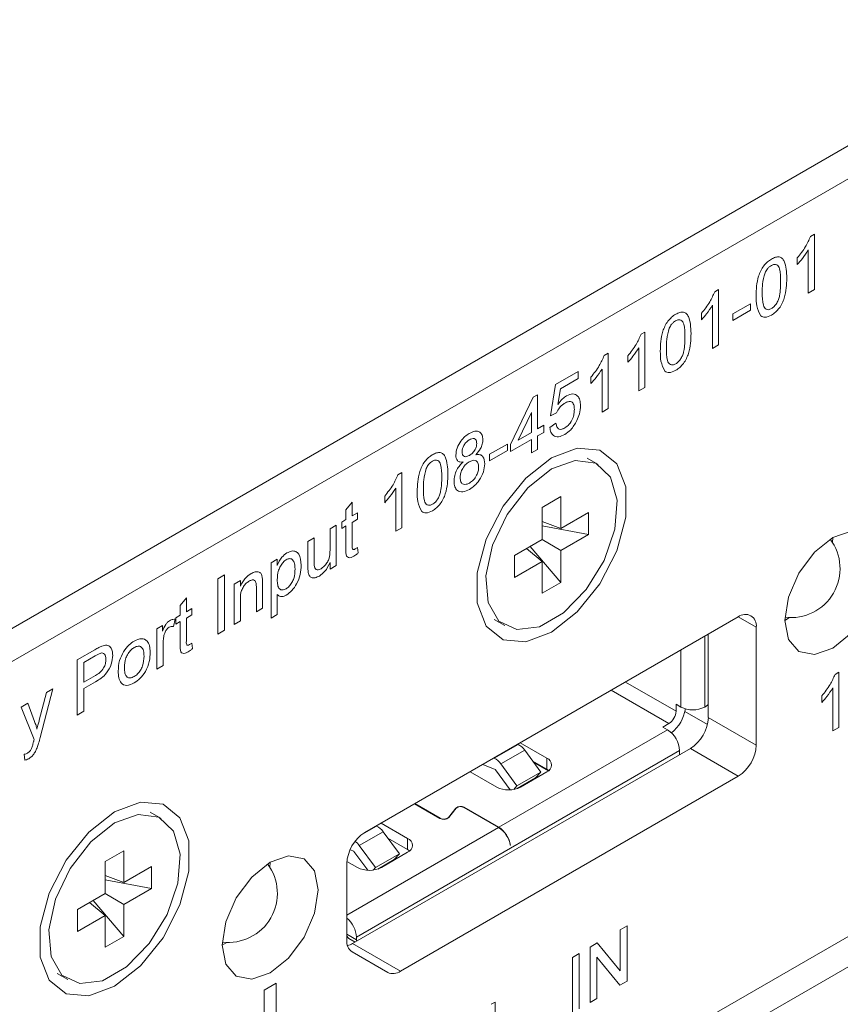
# Model space of a CAD drawing. Header units: millimetres. Extents: x 0 to 1118, y 0 to 864.
# Tile 213 of 256: x 926.61 to 932.66, y 342.15 to 349.41. Entities that reach past the tile are written whole.
import ezdxf

# ---------------------------------------------------------------- set-up
doc = ezdxf.new("R2010")
doc.units = ezdxf.units.MM

msp = doc.modelspace()

# ---------------------------------------------------------------- linework, layer by layer
at = {"color": 7, "linetype": 'Continuous', "lineweight": 15}
for p, q in [((925.4436, 344.2822), (949.5621, 358.2055)), ((923.9471, 343.1744), (949.5797, 357.9718)), ((927.0419, 339.3677), (949.5797, 352.3785)), ((923.9471, 337.3565), (949.5797, 352.1539)), ((930.8758, 346.132), (930.7962, 346.178)), ((930.4622, 345.8127), (930.6019, 345.8934)), ((930.6019, 345.8934), (930.6019, 345.6576)), ((930.4622, 345.577), (930.4622, 345.8127)), ((930.6019, 345.6576), (930.8061, 345.7755)), ((930.8061, 345.7755), (930.8061, 345.6142)), ((930.6019, 345.6576), (930.4622, 345.7102)), ((930.8061, 345.6142), (930.4622, 345.6791)), ((930.8061, 345.6142), (930.6019, 345.4963)), ((932.6077, 345.5543), (932.6092, 345.5926)), ((930.258, 345.4591), (930.4622, 345.577)), ((930.4622, 345.4157), (930.3468, 345.5103)), ((930.6019, 345.2605), (930.3737, 345.5259)), ((930.4622, 345.5769), (930.6019, 345.4963)), ((930.258, 345.2978), (930.258, 345.4591)), ((930.6019, 345.4963), (930.6019, 345.2605)), ((930.4622, 345.4157), (930.258, 345.2978)), ((930.4622, 345.1799), (930.4622, 345.4157)), ((930.6019, 345.2605), (930.4622, 345.1799)), ((931.9109, 345.0058), (929.1532, 343.4138)), ((932.2556, 344.9801), (932.2881, 345.0006)), ((930.1088, 344.9872), (930.1883, 344.9412)), ((932.0435, 344.0596), (932.0435, 344.9292)), ((931.6899, 344.2637), (931.6899, 344.8782)), ((931.4513, 344.3606), (931.4866, 344.3402)), ((931.4513, 344.3606), (931.4513, 344.3096)), ((931.6634, 344.3402), (931.674, 344.3464)), ((931.5172, 344.3083), (931.6834, 344.2123)), ((931.3541, 344.1922), (931.3983, 344.2177)), ((931.3894, 344.1718), (931.3541, 344.1922)), ((930.2826, 344.0658), (930.2848, 344.0648)), ((930.3012, 344.0765), (930.4976, 343.9631)), ((929.0632, 342.5942), (931.5574, 344.034)), ((930.4534, 343.8601), (930.3342, 344.0229)), ((931.4778, 344.0004), (931.4778, 344.0187)), ((930.0253, 343.9172), (930.1173, 343.8785)), ((930.1058, 343.9637), (930.108, 343.9628)), ((930.1574, 343.9208), (930.2766, 343.758)), ((930.4976, 343.8815), (930.3938, 343.9414)), ((930.5098, 343.8693), (930.4003, 343.9325)), ((930.1272, 343.7493), (929.9309, 343.8627)), ((930.2276, 343.7285), (930.1185, 343.8775)), ((930.2766, 343.758), (930.4534, 343.8601)), ((930.4976, 343.8611), (930.304, 343.7493)), ((930.4145, 343.8167), (930.4534, 343.8601)), ((930.5123, 343.8713), (930.4976, 343.8815)), ((929.4167, 342.3901), (931.9109, 343.8299)), ((930.2776, 343.7377), (930.4145, 343.8167)), ((930.2766, 343.758), (930.2528, 343.7315)), ((929.7083, 343.5177), (929.5207, 343.6259)), ((929.5225, 343.627), (929.71, 343.5187)), ((927.6496, 343.5184), (927.5701, 343.5644)), ((929.7706, 343.5249), (929.8263, 343.5942)), ((929.8286, 343.5935), (929.7728, 343.5243)), ((930.1414, 343.4513), (929.8851, 343.5993)), ((929.8868, 343.6003), (930.1431, 343.4524)), ((929.2733, 343.4831), (929.4696, 343.3697)), ((929.24, 343.4617), (929.2379, 343.4626)), ((929.2398, 343.4638), (929.2398, 343.4618)), ((929.4086, 343.2569), (929.2894, 343.4197)), ((929.4696, 343.2881), (929.3245, 343.3718)), ((927.2361, 343.1991), (927.3757, 343.2798)), ((927.3757, 343.2798), (927.3757, 343.044)), ((929.0725, 343.2754), (929.0451, 343.287)), ((929.1758, 343.1351), (929.0738, 343.2744)), ((929.1126, 343.3177), (929.2319, 343.1549)), ((929.2319, 343.1549), (929.4086, 343.2569)), ((929.4696, 343.2677), (929.2761, 343.1559)), ((929.3698, 343.2136), (929.4086, 343.2569)), ((929.4843, 343.2779), (929.4696, 343.2881)), ((930.2297, 343.3207), (930.2276, 343.322)), ((930.2297, 343.3207), (930.228, 343.3197)), ((927.2361, 342.9634), (927.2361, 343.1991)), ((928.4534, 343.1561), (928.4549, 343.1944)), ((929.0206, 343.1841), (929.0206, 342.6188)), ((929.0993, 343.1559), (929.0214, 343.2009)), ((929.2496, 343.1443), (929.3698, 343.2136)), ((927.3757, 343.044), (927.5799, 343.1618)), ((927.5799, 343.1618), (927.5799, 343.0006)), ((929.2319, 343.1549), (929.2154, 343.1366)), ((929.2793, 343.1614), (929.2822, 343.1595)), ((927.3757, 343.044), (927.2361, 343.0966)), ((927.5799, 343.0006), (927.2361, 343.0655)), ((927.0319, 342.8455), (927.2361, 342.9634)), ((927.236, 342.9633), (927.3757, 342.8827)), ((927.5799, 343.0006), (927.3757, 342.8827)), ((927.2361, 342.8021), (927.1206, 342.8967)), ((927.3757, 342.6469), (927.1475, 342.9123)), ((927.0319, 342.6842), (927.0319, 342.8455)), ((927.3757, 342.8827), (927.3757, 342.6469)), ((927.2361, 342.8021), (927.0319, 342.6842)), ((927.2361, 342.5663), (927.2361, 342.8021)), ((927.3757, 342.6469), (927.2361, 342.5663)), ((928.1014, 342.5819), (928.1338, 342.6024)), ((929.0351, 342.6314), (929.0814, 342.6047)), ((929.0913, 342.641), (929.0913, 342.6227)), ((929.323, 342.3808), (929.0594, 342.533)), ((926.8826, 342.3735), (926.9622, 342.3276))]:
    msp.add_line(p, q, dxfattribs=at)
at = {"color": 9, "linetype": 'Continuous', "lineweight": 0}
for p, q in [((932.444, 347.8142), (932.4732, 347.831)), ((932.4732, 347.831), (932.4732, 347.4227)), ((932.4279, 347.3966), (932.4279, 347.7147)), ((932.3463, 347.6074), (932.3463, 347.6557)), ((931.7369, 347.406), (931.7661, 347.4228)), ((931.7661, 347.4228), (931.7661, 347.0145)), ((932.4732, 347.4227), (932.4279, 347.3966)), ((931.7208, 346.9884), (931.7208, 347.3065)), ((931.8703, 347.2422), (932.0018, 347.3181)), ((932.0018, 347.271), (931.8703, 347.1951)), ((932.0018, 347.3181), (932.0018, 347.271)), ((931.6392, 347.1992), (931.6392, 347.2475)), ((931.8703, 347.1951), (931.8703, 347.2422)), ((931.193, 347.092), (931.2222, 347.1088)), ((931.2222, 347.1088), (931.2222, 346.7005)), ((931.1768, 346.6744), (931.1768, 346.9925)), ((931.7661, 347.0145), (931.7208, 346.9884)), ((930.921, 346.935), (930.9502, 346.9518)), ((930.9502, 346.9518), (930.9502, 346.5435)), ((931.0952, 346.8852), (931.0952, 346.9335)), ((930.5604, 346.7215), (930.7281, 346.8184)), ((930.7281, 346.8184), (930.7281, 346.766)), ((930.9049, 346.5174), (930.9049, 346.8355)), ((930.7281, 346.766), (930.5974, 346.6906)), ((930.8233, 346.7282), (930.8233, 346.7765)), ((930.5241, 346.4912), (930.5604, 346.7215)), ((930.5974, 346.6906), (930.5794, 346.5744)), ((931.2222, 346.7005), (931.1768, 346.6744)), ((930.2295, 346.2793), (930.3972, 346.6273)), ((930.3972, 346.6273), (930.4289, 346.6457)), ((930.4289, 346.6457), (930.4289, 346.3944)), ((930.9502, 346.5435), (930.9049, 346.5174)), ((930.3836, 346.5153), (930.2854, 346.3116)), ((930.3836, 346.3682), (930.3836, 346.5153)), ((930.5694, 346.5122), (930.5241, 346.4912)), ((930.4289, 346.3944), (930.4743, 346.4206)), ((930.4743, 346.4206), (930.4743, 346.3682)), ((930.5196, 346.4049), (930.5649, 346.4363)), ((930.3836, 346.3159), (930.2295, 346.2269)), ((930.2854, 346.3116), (930.3836, 346.3682)), ((930.3836, 346.2164), (930.3836, 346.3159)), ((930.4743, 346.3682), (930.4289, 346.3421)), ((930.4289, 346.3421), (930.4289, 346.2426)), ((930.0754, 346.206), (930.2068, 346.2819)), ((930.2068, 346.2348), (930.0754, 346.1589)), ((930.2068, 346.2819), (930.2068, 346.2348)), ((930.2295, 346.2269), (930.2295, 346.2793)), ((930.4289, 346.2426), (930.3836, 346.2164)), ((930.0754, 346.1589), (930.0754, 346.206)), ((929.398, 346.0558), (929.4272, 346.0726)), ((929.4272, 346.0726), (929.4272, 345.6643)), ((929.3819, 345.6382), (929.3819, 345.9563)), ((929.3003, 345.849), (929.3003, 345.8973)), ((929.0147, 345.7972), (929.06, 345.8531)), ((929.0147, 345.7246), (929.0147, 345.7972)), ((929.06, 345.8531), (929.06, 345.7507)), ((928.983, 345.7062), (929.0147, 345.7246)), ((929.06, 345.7507), (929.1008, 345.7743)), ((929.1008, 345.7272), (929.06, 345.7036)), ((929.1008, 345.7743), (929.1008, 345.7272)), ((928.8969, 345.6565), (928.9422, 345.6827)), ((928.8969, 345.4998), (928.8969, 345.6565)), ((928.9422, 345.6827), (928.9422, 345.3843)), ((928.983, 345.6591), (928.983, 345.7062)), ((929.0147, 345.6775), (928.983, 345.6591)), ((929.0147, 345.51), (929.0147, 345.6775)), ((929.06, 345.7036), (929.06, 345.5343)), ((929.4272, 345.6643), (929.3819, 345.6382)), ((928.7337, 345.5623), (928.779, 345.5885)), ((928.779, 345.5885), (928.779, 345.4262)), ((928.7337, 345.3784), (928.7337, 345.5623)), ((929.1008, 345.5191), (929.1054, 345.4778)), ((928.4617, 345.4053), (928.5071, 345.4315)), ((928.4617, 344.9971), (928.4617, 345.4053)), ((928.5071, 345.4315), (928.5071, 345.3841)), ((928.8969, 345.3582), (928.8969, 345.4069)), ((928.9422, 345.3843), (928.8969, 345.3582)), ((928.0674, 345.2876), (928.1172, 345.3164)), ((928.0674, 344.8793), (928.0674, 345.2876)), ((928.1172, 345.3164), (928.1172, 344.9081)), ((928.1898, 345.2483), (928.2351, 345.2745)), ((928.1898, 344.95), (928.1898, 345.2483)), ((928.2351, 345.2745), (928.2351, 345.2329)), ((928.3529, 345.0442), (928.3529, 345.2223)), ((928.3983, 345.2529), (928.3983, 345.0703)), ((927.7909, 345.0907), (927.8362, 345.1466)), ((927.8362, 345.1466), (927.8362, 345.0442)), ((928.5071, 345.1706), (928.5071, 345.0232)), ((927.7909, 345.0181), (927.7909, 345.0907)), ((928.2351, 345.1361), (928.2351, 344.9761)), ((928.3983, 345.0703), (928.3529, 345.0442)), ((927.7592, 344.9997), (927.7909, 345.0181)), ((927.7592, 344.9526), (927.7592, 344.9997)), ((927.8362, 345.0442), (927.877, 345.0678)), ((927.877, 345.0207), (927.8362, 344.9971)), ((927.8362, 344.9971), (927.8362, 344.8278)), ((927.877, 345.0678), (927.877, 345.0207)), ((928.5071, 345.0232), (928.4617, 344.9971)), ((932.0435, 344.9292), (931.9109, 345.0057)), ((927.6186, 344.9186), (927.6594, 344.9422)), ((927.6594, 344.9422), (927.6594, 344.9005)), ((927.7546, 344.9884), (927.7405, 344.9348)), ((927.7909, 344.9709), (927.7592, 344.9526)), ((927.7909, 344.8035), (927.7909, 344.9709)), ((928.2351, 344.9761), (928.1898, 344.95)), ((927.6186, 344.6203), (927.6186, 344.9186)), ((928.1172, 344.9081), (928.0674, 344.8793)), ((931.6634, 344.3402), (931.6634, 344.8629)), ((927.664, 344.8049), (927.664, 344.6464)), ((927.877, 344.8126), (927.8815, 344.7713)), ((927.0294, 344.6884), (927.1593, 344.7634)), ((927.1637, 344.7188), (927.0792, 344.67)), ((931.4866, 344.3402), (931.4866, 344.7608)), ((927.0294, 344.2801), (927.0294, 344.6884)), ((927.0792, 344.67), (927.0792, 344.5235)), ((927.664, 344.6464), (927.6186, 344.6203)), ((927.0792, 344.5235), (927.1645, 344.5727)), ((932.6253, 344.5812), (932.6545, 344.5981)), ((932.6545, 344.5981), (932.6545, 344.1898)), ((927.1659, 344.5264), (927.0792, 344.4764)), ((931.0782, 344.525), (931.4513, 344.3096)), ((926.7501, 344.2433), (926.8027, 344.4476)), ((926.8505, 344.4752), (926.7579, 344.1163)), ((926.8027, 344.4476), (926.8505, 344.4752)), ((927.0792, 344.4764), (927.0792, 344.3089)), ((931.3983, 344.2177), (930.9721, 344.4638)), ((932.5276, 344.3745), (932.5276, 344.4227)), ((932.6092, 344.1636), (932.6092, 344.4818)), ((926.6169, 344.3403), (926.6649, 344.368)), ((926.6649, 344.368), (926.7156, 344.2335)), ((926.7121, 344.0995), (926.6169, 344.3403)), ((927.0792, 344.3089), (927.0294, 344.2801)), ((931.6899, 344.2637), (932.0435, 344.0596)), ((930.1431, 343.4524), (931.3894, 344.1718)), ((932.6545, 344.1898), (932.6092, 344.1636)), ((930.2848, 344.0648), (930.108, 343.9628)), ((926.6441, 343.9484), (926.6396, 343.9914)), ((929.0913, 342.641), (931.4778, 344.0187)), ((930.1574, 343.9208), (930.3342, 344.0229)), ((931.9109, 343.8299), (931.5574, 344.034)), ((930.4976, 343.9631), (930.4976, 343.8815)), ((929.8263, 343.5942), (929.8263, 343.5907)), ((929.8868, 343.6003), (929.8868, 343.5983)), ((929.71, 343.5187), (929.71, 343.5167)), ((929.7706, 343.5219), (929.7706, 343.5249)), ((929.0206, 342.8043), (930.1414, 343.4513)), ((929.1126, 343.3177), (929.2894, 343.4197)), ((929.1309, 343.3987), (929.24, 343.4617)), ((929.4696, 343.3697), (929.4696, 343.2881)), ((931.0397, 342.6962), (931.0896, 342.725)), ((931.0397, 342.3916), (931.0397, 342.6962)), ((931.0896, 342.725), (931.0896, 342.3167)), ((929.0913, 342.6227), (929.0206, 342.6635)), ((930.8176, 342.568), (930.8703, 342.5984)), ((930.8703, 342.5984), (931.0397, 342.3916)), ((929.0632, 342.5942), (929.4167, 342.3901)), ((930.8176, 342.1597), (930.8176, 342.568)), ((930.6862, 342.4921), (930.736, 342.5209)), ((930.6862, 342.0839), (930.6862, 342.4921)), ((930.736, 342.5209), (930.736, 342.1126)), ((931.0369, 342.2863), (930.8675, 342.4932)), ((930.8675, 342.4932), (930.8675, 342.1885)), ((931.0896, 342.3167), (931.0369, 342.2863)), ((928.4991, 342.3013), (928.4107, 342.2503)), ((928.4107, 342.2503), (928.4107, 341.9951)), ((928.4991, 341.944), (928.4991, 342.3013)), ((930.0859, 342.1456), (930.115, 342.1624)), ((930.115, 342.1624), (930.115, 341.7542)), ((930.8675, 342.1885), (930.8176, 342.1597))]:
    msp.add_line(p, q, dxfattribs=at)
at = {"color": 7, "linetype": 'Continuous', "lineweight": 15, "flags": 128}
for points in [[(930.5321, 344.8936), (930.7225, 345.0423), (930.89, 345.2507), (931.0143, 345.4935), (931.0804, 345.7416), (931.0804, 345.9649), (931.0143, 346.1365), (930.89, 346.2359), (930.7225, 346.2508), (930.5321, 346.1797), (930.3416, 346.0309), (930.1741, 345.8226), (930.0498, 345.5798), (929.9837, 345.3317), (929.9837, 345.1084), (930.0498, 344.9367), (930.1741, 344.8374), (930.3416, 344.8224), (930.5321, 344.8936)], [(930.5321, 346.098), (930.3564, 345.9587), (930.2045, 345.7624), (930.0969, 345.5356), (930.048, 345.309), (930.0645, 345.1131), (930.1441, 344.9744), (930.2761, 344.9116), (930.4427, 344.9333), (930.6214, 345.0364), (930.788, 345.2071), (930.92, 345.4223), (930.9996, 345.6529), (931.0161, 345.8679), (930.9672, 346.0381), (930.8596, 346.1406), (930.7077, 346.1615), (930.5321, 346.098)], [(932.6092, 344.776), (932.7445, 344.8852), (932.8592, 345.0399), (932.9358, 345.2166), (932.9627, 345.3884), (932.9358, 345.5291), (932.8592, 345.6173), (932.7445, 345.6396), (932.6092, 345.5926), (932.4739, 345.4834), (932.3592, 345.3287), (932.2825, 345.152), (932.2556, 344.9802), (932.2825, 344.8395), (932.3592, 344.7513), (932.4739, 344.729), (932.6092, 344.776)], [(931.674, 344.3464), (931.6837, 344.353), (931.6899, 344.3586)], [(931.4767, 343.9875), (931.4769, 343.9887), (931.4778, 344.0004)], [(927.3059, 342.28), (927.4963, 342.4287), (927.6638, 342.6371), (927.7881, 342.8799), (927.8543, 343.1279), (927.8543, 343.3513), (927.7881, 343.5229), (927.6638, 343.6222), (927.4963, 343.6372), (927.3059, 343.5661), (927.1154, 343.4173), (926.9479, 343.209), (926.8236, 342.9662), (926.7575, 342.7181), (926.7575, 342.4948), (926.8236, 342.3231), (926.9479, 342.2238), (927.1154, 342.2088), (927.3059, 342.28)], [(927.3059, 343.4844), (927.1303, 343.3451), (926.9784, 343.1488), (926.8707, 342.922), (926.8218, 342.6954), (926.8383, 342.4995), (926.9179, 342.3608), (927.05, 342.298), (927.2166, 342.3197), (927.3952, 342.4228), (927.5618, 342.5935), (927.6938, 342.8087), (927.7735, 343.0393), (927.7899, 343.2543), (927.741, 343.4245), (927.6334, 343.527), (927.4815, 343.5479), (927.3059, 343.4844)], [(928.4549, 342.3778), (928.5902, 342.487), (928.7049, 342.6417), (928.7816, 342.8184), (928.8085, 342.9902), (928.7816, 343.1309), (928.7049, 343.2191), (928.5902, 343.2414), (928.4549, 343.1944), (928.3196, 343.0852), (928.2049, 342.9305), (928.1283, 342.7538), (928.1014, 342.582), (928.1283, 342.4413), (928.2049, 342.3531), (928.3196, 342.3308), (928.4549, 342.3778)], [(929.0925, 342.6111), (929.0923, 342.6121), (929.0913, 342.6227)]]:
    msp.add_lwpolyline(points, dxfattribs=at)
at = {"color": 7, "linetype": 'Continuous', "lineweight": 15}
for centre, radius, start, end in [((932.2998, 345.3629), 0.3625, 263.08307, 36.92231), ((931.9627, 344.9423), 0.0819, 350.78596, 129.20329), ((931.3362, 344.3148), 0.1153, 302.60548, 357.39452), ((931.2441, 344.368), 0.2793, 308.56908, 351.43531), ((931.575, 344.5108), 0.1921, 242.60967, 297.39033), ((931.4021, 344.2768), 0.2882, 302.60548, 357.39452), ((931.2859, 344.01), 0.1921, 2.60548, 57.39452), ((930.2315, 343.9521), 0.1247, 34.57295, 64.68084), ((931.7556, 344.0727), 0.2882, 302.60548, 357.39452), ((930.0547, 343.85), 0.1247, 34.57295, 64.68084), ((930.4782, 343.9121), 0.0546, 290.78342, 69.21658), ((930.1159, 343.8757), 0.00312, 34.57295, 64.68084), ((930.2156, 343.9199), 0.1921, 242.60967, 297.39033), ((929.8609, 343.5543), 0.0528, 60.6659, 131.0107), ((929.8609, 343.5563), 0.0493, 60.6659, 131.0107), ((929.7359, 343.5668), 0.0563, 240.6659, 311.0107), ((929.7359, 343.5647), 0.0528, 240.6659, 311.0107), ((929.3085, 343.171), 0.2882, 122.60548, 177.39452), ((929.1867, 343.349), 0.1247, 34.57295, 64.68084), ((930.035, 343.2871), 0.1957, 9.59932, 57.07698), ((930.0368, 343.2881), 0.1957, 9.59932, 57.07698), ((928.9973, 343.2351), 0.1418, 35.60985, 53.29447), ((929.4503, 343.3187), 0.0546, 290.78342, 69.21658), ((929.0712, 343.2726), 0.00312, 34.57295, 64.68084), ((928.1456, 342.9647), 0.3625, 263.08307, 36.92231), ((929.1877, 343.3265), 0.1921, 242.60967, 297.39033), ((928.8981, 342.6322), 0.1935, 2.63047, 50.6933), ((929.1145, 342.6096), 0.0943, 174.37962, 234.30196), ((929.0549, 342.6597), 0.0345, 173.70115, 234.98667), ((928.9917, 342.7149), 0.1403, 284.14994, 300.63226), ((929.3618, 342.4667), 0.0943, 245.68605, 305.61817)]:
    msp.add_arc(centre, radius, start, end, dxfattribs=at)
at = {"color": 9, "linetype": 'Continuous', "lineweight": 0}
for points, knots in [([(932.3463, 347.6557), (932.3683, 347.6828), (932.4077, 347.7312), (932.4329, 347.7888), (932.444, 347.8142)], [0, 0, 0, 0, 0.560427, 1, 1, 1, 1]), ([(932.4279, 347.7147), (932.4139, 347.6932), (932.3888, 347.6546), (932.3593, 347.6219), (932.3463, 347.6074)], [0, 0, 0, 0, 0.559686, 1, 1, 1, 1]), ([(932.0426, 347.3755), (932.0439, 347.4234), (932.0456, 347.4833), (932.0756, 347.5613), (932.0977, 347.5982), (932.1259, 347.6285), (932.1459, 347.6414), (932.1559, 347.6478)], [0, 0, 0, 0, 0.499149, 0.624522, 0.749597, 0.874674, 1, 1, 1, 1]), ([(932.1559, 347.6478), (932.1659, 347.6529), (932.1859, 347.6629), (932.214, 347.6653), (932.2367, 347.6547), (932.2646, 347.6087), (932.2672, 347.5518), (932.2692, 347.5063)], [0, 0, 0, 0, 0.125373, 0.250644, 0.375698, 0.501113, 1, 1, 1, 1]), ([(932.1084, 347.5453), (932.101, 347.5173), (932.0878, 347.467), (932.0879, 347.4218), (932.0879, 347.4018)], [0, 0, 0, 0, 0.558059, 1, 1, 1, 1]), ([(932.1554, 347.6005), (932.1503, 347.5971), (932.14, 347.5904), (932.1228, 347.572), (932.1138, 347.5554), (932.1084, 347.5453)], [0, 0, 0, 0, 0.280453, 0.560688, 1, 1, 1, 1]), ([(932.2239, 347.4803), (932.2236, 347.5136), (932.2232, 347.5552), (932.2089, 347.5946), (932.1954, 347.6066), (932.1771, 347.6106), (932.1626, 347.6038), (932.1554, 347.6005)], [0, 0, 0, 0, 0.500352, 0.625529, 0.750516, 0.875255, 1, 1, 1, 1]), ([(932.2692, 347.5063), (932.2678, 347.4585), (932.2661, 347.3986), (932.2362, 347.3207), (932.2141, 347.2838), (932.1859, 347.2537), (932.1659, 347.2408), (932.1559, 347.2343)], [0, 0, 0, 0, 0.499115, 0.624458, 0.749554, 0.874658, 1, 1, 1, 1]), ([(932.1559, 347.2814), (932.1631, 347.2865), (932.1775, 347.2966), (932.1956, 347.3218), (932.2093, 347.3492), (932.2231, 347.4049), (932.2235, 347.4468), (932.2239, 347.4803)], [0, 0, 0, 0, 0.124656, 0.24942, 0.374387, 0.49959, 1, 1, 1, 1]), ([(931.6392, 347.2475), (931.6612, 347.2746), (931.7006, 347.323), (931.7258, 347.3806), (931.7369, 347.406)], [0, 0, 0, 0, 0.560427, 1, 1, 1, 1]), ([(932.0879, 347.4018), (932.0883, 347.3687), (932.0887, 347.3273), (932.1025, 347.2875), (932.1163, 347.276), (932.1343, 347.2715), (932.1487, 347.2781), (932.1559, 347.2814)], [0, 0, 0, 0, 0.500363, 0.625568, 0.750538, 0.875304, 1, 1, 1, 1]), ([(932.0769, 347.2281), (932.0649, 347.2508), (932.0433, 347.2915), (932.0428, 347.3498), (932.0426, 347.3755)], [0, 0, 0, 0, 0.5579733, 1, 1, 1, 1]), ([(931.4488, 347.2396), (931.4588, 347.2447), (931.4788, 347.2547), (931.5069, 347.2571), (931.5295, 347.2465), (931.5575, 347.2005), (931.56, 347.1436), (931.5621, 347.0981)], [0, 0, 0, 0, 0.125373, 0.250644, 0.375698, 0.501113, 1, 1, 1, 1]), ([(931.7208, 347.3065), (931.7068, 347.285), (931.6817, 347.2464), (931.6522, 347.2137), (931.6392, 347.1992)], [0, 0, 0, 0, 0.559686, 1, 1, 1, 1]), ([(931.3355, 346.9673), (931.3368, 347.0152), (931.3385, 347.0751), (931.3685, 347.1531), (931.3906, 347.19), (931.4188, 347.2203), (931.4388, 347.2332), (931.4488, 347.2396)], [0, 0, 0, 0, 0.499149, 0.624522, 0.749597, 0.874674, 1, 1, 1, 1]), ([(931.4483, 347.1922), (931.4432, 347.1889), (931.4329, 347.1822), (931.4156, 347.1638), (931.4067, 347.1472), (931.4013, 347.1371)], [0, 0, 0, 0, 0.2804532, 0.5606885, 1, 1, 1, 1]), ([(931.5168, 347.0721), (931.5165, 347.1054), (931.5161, 347.147), (931.5018, 347.1864), (931.4883, 347.1984), (931.47, 347.2024), (931.4555, 347.1956), (931.4483, 347.1922)], [0, 0, 0, 0, 0.500352, 0.625529, 0.750516, 0.875255, 1, 1, 1, 1]), ([(932.1559, 347.2343), (932.1389, 347.2262), (932.1085, 347.2117), (932.0866, 347.2231), (932.0769, 347.2281)], [0, 0, 0, 0, 0.559716, 1, 1, 1, 1]), ([(931.4013, 347.1371), (931.3939, 347.1091), (931.3807, 347.0588), (931.3808, 347.0136), (931.3808, 346.9936)], [0, 0, 0, 0, 0.558059, 1, 1, 1, 1]), ([(931.0952, 346.9335), (931.1173, 346.9606), (931.1567, 347.009), (931.1819, 347.0666), (931.193, 347.092)], [0, 0, 0, 0, 0.560427, 1, 1, 1, 1]), ([(931.5621, 347.0981), (931.5607, 347.0503), (931.559, 346.9904), (931.5291, 346.9125), (931.507, 346.8756), (931.4788, 346.8455), (931.4588, 346.8326), (931.4488, 346.8261)], [0, 0, 0, 0, 0.499115, 0.624458, 0.749554, 0.874658, 1, 1, 1, 1]), ([(931.4488, 346.8732), (931.456, 346.8783), (931.4704, 346.8884), (931.4885, 346.9136), (931.5021, 346.941), (931.516, 346.9967), (931.5164, 347.0386), (931.5168, 347.0721)], [0, 0, 0, 0, 0.124656, 0.24942, 0.374387, 0.49959, 1, 1, 1, 1]), ([(931.1768, 346.9925), (931.1628, 346.971), (931.1378, 346.9324), (931.1083, 346.8997), (931.0952, 346.8852)], [0, 0, 0, 0, 0.559686, 1, 1, 1, 1]), ([(931.3698, 346.8199), (931.3578, 346.8426), (931.3362, 346.8833), (931.3357, 346.9416), (931.3355, 346.9673)], [0, 0, 0, 0, 0.557973, 1, 1, 1, 1]), ([(931.3808, 346.9936), (931.3812, 346.9605), (931.3816, 346.9191), (931.3954, 346.8793), (931.4091, 346.8678), (931.4271, 346.8633), (931.4416, 346.8699), (931.4488, 346.8732)], [0, 0, 0, 0, 0.500363, 0.625568, 0.750538, 0.875304, 1, 1, 1, 1]), ([(930.8233, 346.7765), (930.8453, 346.8036), (930.8847, 346.852), (930.9099, 346.9096), (930.921, 346.935)], [0, 0, 0, 0, 0.560427, 1, 1, 1, 1]), ([(930.9049, 346.8355), (930.8909, 346.814), (930.8658, 346.7754), (930.8363, 346.7427), (930.8233, 346.7282)], [0, 0, 0, 0, 0.559686, 1, 1, 1, 1]), ([(931.4488, 346.8261), (931.4318, 346.818), (931.4014, 346.8035), (931.3795, 346.8149), (931.3698, 346.8199)], [0, 0, 0, 0, 0.559716, 1, 1, 1, 1]), ([(930.5794, 346.5744), (930.5902, 346.5891), (930.6093, 346.6154), (930.6323, 346.6311), (930.6425, 346.6381)], [0, 0, 0, 0, 0.559939, 1, 1, 1, 1]), ([(930.7009, 346.5365), (930.7002, 346.5489), (930.6988, 346.5737), (930.682, 346.596), (930.6561, 346.597), (930.6387, 346.5882), (930.6299, 346.5837)], [0, 0, 0, 0, 0.280653, 0.559595, 0.77929, 1, 1, 1, 1]), ([(930.6425, 346.6381), (930.6587, 346.645), (930.691, 346.6588), (930.7253, 346.6413), (930.7438, 346.6084), (930.7454, 346.58), (930.7462, 346.5658)], [0, 0, 0, 0, 0.2791704, 0.5587975, 0.7791691, 1, 1, 1, 1]), ([(930.6299, 346.5837), (930.6233, 346.5795), (930.6099, 346.571), (930.5873, 346.5472), (930.5762, 346.5255), (930.5694, 346.5122)], [0, 0, 0, 0, 0.280925, 0.561161, 1, 1, 1, 1]), ([(930.6297, 346.4004), (930.6413, 346.4085), (930.6645, 346.4246), (930.6884, 346.4662), (930.6994, 346.5044), (930.7004, 346.5258), (930.7009, 346.5365)], [0, 0, 0, 0, 0.2795388, 0.5582516, 0.7788844, 1, 1, 1, 1]), ([(930.7462, 346.5658), (930.745, 346.5457), (930.7428, 346.5098), (930.7264, 346.4714), (930.7192, 346.4545)], [0, 0, 0, 0, 0.559726, 1, 1, 1, 1]), ([(930.7192, 346.4545), (930.7051, 346.4302), (930.68, 346.3868), (930.6449, 346.3634), (930.6294, 346.3531)], [0, 0, 0, 0, 0.558485, 1, 1, 1, 1]), ([(929.9252, 346.3601), (929.9394, 346.367), (929.9678, 346.3809), (930.0013, 346.3738), (930.0223, 346.3504), (930.0244, 346.326), (930.0255, 346.3137)], [0, 0, 0, 0, 0.280348, 0.559692, 0.779821, 1, 1, 1, 1]), ([(930.6294, 346.3531), (930.614, 346.3457), (930.5831, 346.3308), (930.5468, 346.3398), (930.5254, 346.3667), (930.5215, 346.3921), (930.5196, 346.4049)], [0, 0, 0, 0, 0.28007, 0.559249, 0.779432, 1, 1, 1, 1]), ([(930.5649, 346.4363), (930.5668, 346.4267), (930.5705, 346.4076), (930.5858, 346.3906), (930.6076, 346.3894), (930.6223, 346.3967), (930.6297, 346.4004)], [0, 0, 0, 0, 0.280714, 0.559926, 0.779622, 1, 1, 1, 1]), ([(929.8261, 346.1999), (929.8278, 346.2171), (929.8314, 346.2515), (929.8593, 346.3021), (929.8922, 346.3388), (929.9142, 346.353), (929.9252, 346.3601)], [0, 0, 0, 0, 0.279271, 0.558676, 0.779074, 1, 1, 1, 1]), ([(929.9258, 346.3133), (929.9181, 346.3083), (929.9027, 346.2983), (929.8844, 346.2736), (929.8732, 346.2477), (929.872, 346.2331), (929.8714, 346.2258)], [0, 0, 0, 0, 0.2803652, 0.5593665, 0.7797012, 1, 1, 1, 1]), ([(929.9802, 346.2862), (929.9793, 346.2947), (929.9775, 346.3117), (929.9627, 346.3233), (929.9442, 346.3227), (929.9319, 346.3165), (929.9258, 346.3133)], [0, 0, 0, 0, 0.2796927, 0.5591452, 0.7793167, 1, 1, 1, 1]), ([(930.0255, 346.3137), (930.0248, 346.3032), (930.0232, 346.2822), (930.0061, 346.2406), (929.9856, 346.2175), (929.9731, 346.2034)], [0, 0, 0, 0, 0.280612, 0.560833, 1, 1, 1, 1]), ([(929.9262, 346.1984), (929.9339, 346.2034), (929.9494, 346.2134), (929.9678, 346.2383), (929.9786, 346.2643), (929.9797, 346.2789), (929.9802, 346.2862)], [0, 0, 0, 0, 0.280478, 0.5592592, 0.7795763, 1, 1, 1, 1]), ([(929.5405, 345.9311), (929.5419, 345.979), (929.5436, 346.0389), (929.5736, 346.1169), (929.5957, 346.1538), (929.6238, 346.184), (929.6438, 346.197), (929.6538, 346.2034)], [0, 0, 0, 0, 0.4991489, 0.6245224, 0.7495969, 0.8746743, 1, 1, 1, 1]), ([(929.7218, 346.0359), (929.7215, 346.0692), (929.7211, 346.1108), (929.7069, 346.1502), (929.6934, 346.1622), (929.675, 346.1662), (929.6606, 346.1594), (929.6533, 346.156)], [0, 0, 0, 0, 0.500352, 0.625529, 0.750516, 0.875255, 1, 1, 1, 1]), ([(929.6538, 346.2034), (929.6638, 346.2085), (929.6839, 346.2185), (929.712, 346.2209), (929.7346, 346.2103), (929.7625, 346.1643), (929.7651, 346.1074), (929.7672, 346.0619)], [0, 0, 0, 0, 0.125373, 0.250644, 0.375698, 0.501113, 1, 1, 1, 1]), ([(929.8796, 346.1494), (929.8714, 346.1486), (929.8549, 346.1471), (929.8369, 346.1574), (929.8274, 346.1764), (929.8265, 346.1921), (929.8261, 346.1999)], [0, 0, 0, 0, 0.28031, 0.559637, 0.779691, 1, 1, 1, 1]), ([(929.8714, 346.2258), (929.8722, 346.2171), (929.8738, 346.1997), (929.8886, 346.1875), (929.9075, 346.1887), (929.92, 346.1952), (929.9262, 346.1984)], [0, 0, 0, 0, 0.279936, 0.558845, 0.779075, 1, 1, 1, 1]), ([(929.9938, 346.111), (929.9928, 346.1223), (929.9909, 346.1449), (929.9727, 346.1617), (929.949, 346.1626), (929.9329, 346.1545), (929.9248, 346.1505)], [0, 0, 0, 0, 0.27997, 0.559316, 0.779349, 1, 1, 1, 1]), ([(929.9731, 346.2034), (929.9836, 346.2045), (930.0045, 346.2066), (930.033, 346.1874), (930.0368, 346.1557), (930.0391, 346.1364)], [0, 0, 0, 0, 0.281226, 0.561787, 1, 1, 1, 1]), ([(929.6063, 346.1009), (929.5989, 346.0729), (929.5857, 346.0226), (929.5858, 345.9774), (929.5858, 345.9574)], [0, 0, 0, 0, 0.558059, 1, 1, 1, 1]), ([(929.6533, 346.156), (929.6482, 346.1527), (929.638, 346.146), (929.6207, 346.1276), (929.6118, 346.111), (929.6063, 346.1009)], [0, 0, 0, 0, 0.280453, 0.560688, 1, 1, 1, 1]), ([(929.8125, 346.007), (929.8133, 346.0206), (929.8149, 346.0478), (929.8311, 346.0899), (929.8541, 346.1249), (929.8711, 346.1413), (929.8796, 346.1494)], [0, 0, 0, 0, 0.2801868, 0.5594692, 0.7795481, 1, 1, 1, 1]), ([(929.9248, 346.1505), (929.9147, 346.1437), (929.8946, 346.1302), (929.872, 346.096), (929.8595, 346.0624), (929.8584, 346.0435), (929.8578, 346.0341)], [0, 0, 0, 0, 0.280111, 0.558976, 0.779307, 1, 1, 1, 1]), ([(930.0391, 346.1364), (930.0372, 346.1164), (930.0334, 346.0763), (930.0024, 346.0167), (929.9645, 345.9721), (929.9387, 345.9553), (929.9258, 345.9469)], [0, 0, 0, 0, 0.279532, 0.559025, 0.779261, 1, 1, 1, 1]), ([(929.9262, 345.9942), (929.9363, 346.001), (929.9565, 346.0145), (929.9796, 346.0486), (929.9921, 346.0826), (929.9932, 346.1015), (929.9938, 346.111)], [0, 0, 0, 0, 0.280192, 0.559073, 0.779305, 1, 1, 1, 1]), ([(929.3003, 345.8973), (929.3223, 345.9244), (929.3617, 345.9728), (929.3869, 346.0304), (929.398, 346.0558)], [0, 0, 0, 0, 0.560427, 1, 1, 1, 1]), ([(929.7672, 346.0619), (929.7658, 346.0141), (929.764, 345.9542), (929.7341, 345.8763), (929.712, 345.8394), (929.6838, 345.8092), (929.6638, 345.7964), (929.6538, 345.7899)], [0, 0, 0, 0, 0.499115, 0.624458, 0.749554, 0.874658, 1, 1, 1, 1]), ([(929.6538, 345.837), (929.661, 345.8421), (929.6754, 345.8522), (929.6935, 345.8774), (929.7072, 345.9048), (929.721, 345.9605), (929.7215, 346.0024), (929.7218, 346.0359)], [0, 0, 0, 0, 0.1246563, 0.2494203, 0.3743874, 0.4995905, 1, 1, 1, 1]), ([(929.8578, 346.0341), (929.8587, 346.0228), (929.8605, 346.0003), (929.8781, 345.9825), (929.9022, 345.9831), (929.9182, 345.9905), (929.9262, 345.9942)], [0, 0, 0, 0, 0.280552, 0.558516, 0.77917, 1, 1, 1, 1]), ([(929.3819, 345.9563), (929.3679, 345.9347), (929.3428, 345.8962), (929.3133, 345.8634), (929.3003, 345.849)], [0, 0, 0, 0, 0.5596859, 1, 1, 1, 1]), ([(929.5858, 345.9574), (929.5862, 345.9243), (929.5867, 345.8829), (929.6004, 345.8431), (929.6142, 345.8316), (929.6322, 345.8271), (929.6466, 345.8337), (929.6538, 345.837)], [0, 0, 0, 0, 0.500363, 0.625568, 0.750538, 0.875304, 1, 1, 1, 1]), ([(929.9258, 345.9469), (929.9092, 345.939), (929.8762, 345.9232), (929.838, 345.9341), (929.8157, 345.9639), (929.8136, 345.9926), (929.8125, 346.007)], [0, 0, 0, 0, 0.280131, 0.559335, 0.779523, 1, 1, 1, 1]), ([(929.5749, 345.7837), (929.5628, 345.8064), (929.5412, 345.8471), (929.5407, 345.9053), (929.5405, 345.9311)], [0, 0, 0, 0, 0.557973, 1, 1, 1, 1]), ([(929.6538, 345.7899), (929.6368, 345.7818), (929.6064, 345.7673), (929.5845, 345.7787), (929.5749, 345.7837)], [0, 0, 0, 0, 0.559716, 1, 1, 1, 1]), ([(929.0734, 345.4549), (929.0663, 345.451), (929.0521, 345.4434), (929.0316, 345.4411), (929.0121, 345.4598), (929.0136, 345.4893), (929.0147, 345.51)], [0, 0, 0, 0, 0.187433, 0.373821, 0.559462, 1, 1, 1, 1]), ([(929.06, 345.5343), (929.0595, 345.5242), (929.0588, 345.5114), (929.0658, 345.5036), (929.0727, 345.502), (929.0789, 345.5053), (929.0831, 345.5075)], [0, 0, 0, 0, 0.499596, 0.625239, 0.750354, 1, 1, 1, 1]), ([(929.0831, 345.5075), (929.0864, 345.5096), (929.0923, 345.5132), (929.0982, 345.5173), (929.1008, 345.5191)], [0, 0, 0, 0, 0.559965, 1, 1, 1, 1]), ([(928.5071, 345.3841), (928.517, 345.4065), (928.5349, 345.4464), (928.5654, 345.4685), (928.5789, 345.4782)], [0, 0, 0, 0, 0.560159, 1, 1, 1, 1]), ([(928.6385, 345.3597), (928.638, 345.373), (928.6371, 345.3995), (928.6243, 345.4276), (928.6015, 345.4394), (928.583, 345.4319), (928.5738, 345.4282)], [0, 0, 0, 0, 0.281282, 0.560954, 0.780919, 1, 1, 1, 1]), ([(928.5789, 345.4782), (928.5907, 345.4838), (928.6143, 345.495), (928.6451, 345.4907), (928.6771, 345.4616), (928.681, 345.4175), (928.6838, 345.3866)], [0, 0, 0, 0, 0.18709, 0.374052, 0.561104, 1, 1, 1, 1]), ([(928.8305, 345.3617), (928.8382, 345.3671), (928.8537, 345.3778), (928.8745, 345.403), (928.8963, 345.4467), (928.8966, 345.4779), (928.8969, 345.4998)], [0, 0, 0, 0, 0.1871115, 0.3742532, 0.5608343, 1, 1, 1, 1]), ([(929.1054, 345.4778), (929.0995, 345.473), (929.0889, 345.4645), (929.0782, 345.4578), (929.0734, 345.4549)], [0, 0, 0, 0, 0.560078, 1, 1, 1, 1]), ([(928.5738, 345.4282), (928.5658, 345.4223), (928.5496, 345.4104), (928.5304, 345.381), (928.51, 345.3358), (928.5083, 345.3029), (928.5071, 345.2799)], [0, 0, 0, 0, 0.186313, 0.373288, 0.560513, 1, 1, 1, 1]), ([(928.6838, 345.3866), (928.6825, 345.3647), (928.6799, 345.3211), (928.6555, 345.2535), (928.6165, 345.1976), (928.5879, 345.1767), (928.5736, 345.1663)], [0, 0, 0, 0, 0.28075, 0.560278, 0.780161, 1, 1, 1, 1]), ([(928.7362, 345.3329), (928.7353, 345.3411), (928.7337, 345.3558), (928.7337, 345.3715), (928.7337, 345.3784)], [0, 0, 0, 0, 0.559839, 1, 1, 1, 1]), ([(928.779, 345.4262), (928.779, 345.4219), (928.7791, 345.4131), (928.7793, 345.3958), (928.7807, 345.3835), (928.7816, 345.3754)], [0, 0, 0, 0, 0.250412, 0.500863, 1, 1, 1, 1]), ([(928.7816, 345.3754), (928.7836, 345.3698), (928.7877, 345.3586), (928.8047, 345.3504), (928.8207, 345.3574), (928.8305, 345.3617)], [0, 0, 0, 0, 0.280864, 0.561194, 1, 1, 1, 1]), ([(928.8969, 345.4069), (928.8855, 345.3834), (928.8653, 345.3413), (928.8327, 345.3179), (928.8183, 345.3076)], [0, 0, 0, 0, 0.559466, 1, 1, 1, 1]), ([(928.2351, 345.2329), (928.2404, 345.2438), (928.251, 345.2657), (928.2778, 345.3006), (928.3001, 345.3158), (928.3138, 345.3251)], [0, 0, 0, 0, 0.280554, 0.560815, 1, 1, 1, 1]), ([(928.3138, 345.3251), (928.3243, 345.3302), (928.3454, 345.3404), (928.3726, 345.3404), (928.3896, 345.3247), (928.3938, 345.3085), (928.3959, 345.3004)], [0, 0, 0, 0, 0.280216, 0.559971, 0.779636, 1, 1, 1, 1]), ([(928.3959, 345.3004), (928.3968, 345.2918), (928.3983, 345.2764), (928.3983, 345.2601), (928.3983, 345.2529)], [0, 0, 0, 0, 0.559791, 1, 1, 1, 1]), ([(928.572, 345.2125), (928.5801, 345.2182), (928.5962, 345.2297), (928.6161, 345.2586), (928.6362, 345.3041), (928.6376, 345.3367), (928.6385, 345.3597)], [0, 0, 0, 0, 0.18658, 0.37341, 0.560325, 1, 1, 1, 1]), ([(928.8183, 345.3076), (928.8078, 345.3026), (928.7867, 345.2926), (928.7597, 345.2932), (928.7424, 345.3085), (928.7383, 345.3248), (928.7362, 345.3329)], [0, 0, 0, 0, 0.280286, 0.560186, 0.779607, 1, 1, 1, 1]), ([(928.3012, 345.2708), (928.2936, 345.2657), (928.2784, 345.2555), (928.2579, 345.231), (928.2362, 345.1884), (928.2356, 345.1577), (928.2351, 345.1361)], [0, 0, 0, 0, 0.187273, 0.374362, 0.56054, 1, 1, 1, 1]), ([(928.3529, 345.2223), (928.3529, 345.2328), (928.3527, 345.2537), (928.3435, 345.2773), (928.3227, 345.281), (928.3084, 345.2742), (928.3012, 345.2708)], [0, 0, 0, 0, 0.28168, 0.559785, 0.779587, 1, 1, 1, 1]), ([(928.5071, 345.2799), (928.5075, 345.2666), (928.5084, 345.2401), (928.521, 345.2117), (928.5443, 345.2009), (928.5628, 345.2086), (928.572, 345.2125)], [0, 0, 0, 0, 0.281226, 0.560744, 0.780646, 1, 1, 1, 1]), ([(928.5736, 345.1663), (928.5662, 345.1627), (928.5514, 345.1554), (928.5271, 345.1552), (928.5146, 345.1648), (928.5071, 345.1706)], [0, 0, 0, 0, 0.2803784, 0.5605766, 1, 1, 1, 1]), ([(927.6594, 344.9005), (927.6662, 344.9178), (927.6757, 344.9417), (927.6967, 344.9673), (927.707, 344.9744), (927.7122, 344.9779)], [0, 0, 0, 0, 0.559599, 0.779772, 1, 1, 1, 1]), ([(927.7104, 344.9297), (927.7053, 344.926), (927.695, 344.9186), (927.6794, 344.8966), (927.6742, 344.8793), (927.671, 344.8688)], [0, 0, 0, 0, 0.280305, 0.560911, 1, 1, 1, 1]), ([(927.7405, 344.9348), (927.7353, 344.9356), (927.726, 344.9371), (927.7152, 344.932), (927.7104, 344.9297)], [0, 0, 0, 0, 0.560116, 1, 1, 1, 1]), ([(927.7122, 344.9779), (927.7205, 344.9818), (927.7355, 344.9887), (927.7488, 344.9885), (927.7546, 344.9884)], [0, 0, 0, 0, 0.559546, 1, 1, 1, 1]), ([(927.671, 344.8688), (927.6687, 344.8564), (927.6646, 344.8344), (927.6641, 344.8139), (927.664, 344.8049)], [0, 0, 0, 0, 0.5598877, 1, 1, 1, 1]), ([(927.1593, 344.7634), (927.1691, 344.769), (927.1866, 344.779), (927.204, 344.7865), (927.2117, 344.7898)], [0, 0, 0, 0, 0.560101, 1, 1, 1, 1]), ([(927.2117, 344.7898), (927.2245, 344.7935), (927.2501, 344.8011), (927.2764, 344.7849), (927.2901, 344.757), (927.2915, 344.7342), (927.2923, 344.7228)], [0, 0, 0, 0, 0.280013, 0.55891, 0.779396, 1, 1, 1, 1]), ([(927.372, 344.7487), (927.3854, 344.7671), (927.4093, 344.8002), (927.4383, 344.8189), (927.4511, 344.8271)], [0, 0, 0, 0, 0.5590331, 1, 1, 1, 1]), ([(927.4511, 344.78), (927.4428, 344.7744), (927.4262, 344.7631), (927.4045, 344.7351), (927.3816, 344.6887), (927.3797, 344.6547), (927.3784, 344.6309)], [0, 0, 0, 0, 0.187137, 0.374025, 0.561097, 1, 1, 1, 1]), ([(927.4511, 344.8271), (927.4696, 344.8355), (927.5068, 344.8522), (927.5472, 344.8337), (927.5665, 344.7939), (927.568, 344.7612), (927.5688, 344.7448)], [0, 0, 0, 0, 0.279556, 0.5586, 0.778991, 1, 1, 1, 1]), ([(927.5234, 344.7162), (927.5229, 344.7301), (927.5218, 344.7578), (927.5058, 344.7848), (927.4801, 344.7931), (927.4607, 344.7844), (927.4511, 344.78)], [0, 0, 0, 0, 0.281064, 0.560316, 0.780174, 1, 1, 1, 1]), ([(927.8496, 344.7484), (927.8425, 344.7445), (927.8282, 344.7369), (927.8078, 344.7346), (927.7883, 344.7533), (927.7898, 344.7828), (927.7909, 344.8035)], [0, 0, 0, 0, 0.187433, 0.373821, 0.559462, 1, 1, 1, 1]), ([(927.8362, 344.8278), (927.8356, 344.8177), (927.8349, 344.8049), (927.842, 344.7971), (927.8488, 344.7955), (927.8551, 344.7988), (927.8592, 344.801)], [0, 0, 0, 0, 0.499596, 0.625239, 0.750354, 1, 1, 1, 1]), ([(927.8592, 344.801), (927.8626, 344.8031), (927.8685, 344.8067), (927.8744, 344.8108), (927.877, 344.8126)], [0, 0, 0, 0, 0.559965, 1, 1, 1, 1]), ([(927.2044, 344.7387), (927.1968, 344.7356), (927.1833, 344.7302), (927.1697, 344.7223), (927.1637, 344.7188)], [0, 0, 0, 0, 0.559585, 1, 1, 1, 1]), ([(927.2923, 344.7228), (927.2904, 344.7013), (927.2867, 344.6584), (927.2415, 344.5734), (927.1946, 344.5442), (927.1659, 344.5264)], [0, 0, 0, 0, 0.280751, 0.559708, 1, 1, 1, 1]), ([(927.2424, 344.6924), (927.242, 344.7003), (927.2411, 344.7161), (927.2324, 344.7318), (927.2199, 344.7404), (927.2096, 344.7393), (927.2044, 344.7387)], [0, 0, 0, 0, 0.2802608, 0.5600775, 0.7801497, 1, 1, 1, 1]), ([(927.3331, 344.6046), (927.3341, 344.6308), (927.3359, 344.6775), (927.361, 344.727), (927.372, 344.7487)], [0, 0, 0, 0, 0.560963, 1, 1, 1, 1]), ([(927.5688, 344.7448), (927.5681, 344.7222), (927.5669, 344.6772), (927.5393, 344.6054), (927.4962, 344.5496), (927.4661, 344.5287), (927.4511, 344.5183)], [0, 0, 0, 0, 0.281033, 0.559513, 0.779602, 1, 1, 1, 1]), ([(927.4511, 344.5654), (927.4595, 344.5711), (927.4762, 344.5825), (927.4978, 344.6112), (927.5206, 344.6581), (927.5223, 344.6922), (927.5234, 344.7162)], [0, 0, 0, 0, 0.187044, 0.373945, 0.560983, 1, 1, 1, 1]), ([(927.8815, 344.7713), (927.8756, 344.7665), (927.8651, 344.758), (927.8543, 344.7513), (927.8496, 344.7484)], [0, 0, 0, 0, 0.560078, 1, 1, 1, 1]), ([(927.1645, 344.5727), (927.1753, 344.5794), (927.1969, 344.5927), (927.2259, 344.6243), (927.2407, 344.6618), (927.2418, 344.6822), (927.2424, 344.6924)], [0, 0, 0, 0, 0.281401, 0.559753, 0.779356, 1, 1, 1, 1]), ([(927.4511, 344.5183), (927.4321, 344.5097), (927.3942, 344.4924), (927.3531, 344.512), (927.3352, 344.5545), (927.3338, 344.5879), (927.3331, 344.6046)], [0, 0, 0, 0, 0.279616, 0.558371, 0.778858, 1, 1, 1, 1]), ([(927.3784, 344.6309), (927.3789, 344.6168), (927.38, 344.5888), (927.3953, 344.5602), (927.4217, 344.5521), (927.4413, 344.561), (927.4511, 344.5654)], [0, 0, 0, 0, 0.281129, 0.560384, 0.780159, 1, 1, 1, 1]), ([(932.5276, 344.4227), (932.5496, 344.4499), (932.589, 344.4983), (932.6142, 344.5559), (932.6253, 344.5812)], [0, 0, 0, 0, 0.560427, 1, 1, 1, 1]), ([(932.6092, 344.4818), (932.5952, 344.4602), (932.5701, 344.4217), (932.5406, 344.3889), (932.5276, 344.3745)], [0, 0, 0, 0, 0.559686, 1, 1, 1, 1]), ([(926.7156, 344.2335), (926.7192, 344.2235), (926.7257, 344.2056), (926.7309, 344.1865), (926.7332, 344.1781)], [0, 0, 0, 0, 0.559963, 1, 1, 1, 1]), ([(926.7332, 344.1781), (926.7363, 344.1903), (926.7419, 344.212), (926.7476, 344.2338), (926.7501, 344.2433)], [0, 0, 0, 0, 0.56, 1, 1, 1, 1]), ([(926.6964, 344.0409), (926.699, 344.0493), (926.7035, 344.0641), (926.707, 344.0788), (926.7085, 344.0852)], [0, 0, 0, 0, 0.55976, 1, 1, 1, 1]), ([(926.7085, 344.0852), (926.7088, 344.0864), (926.7094, 344.0888), (926.7106, 344.0935), (926.7115, 344.0971), (926.7121, 344.0995)], [0, 0, 0, 0, 0.250001, 0.500001, 1, 1, 1, 1]), ([(926.7579, 344.1163), (926.7539, 344.102), (926.7466, 344.0764), (926.7376, 344.0506), (926.7337, 344.0393)], [0, 0, 0, 0, 0.560088, 1, 1, 1, 1]), ([(926.6396, 343.9914), (926.6437, 343.9925), (926.6512, 343.9945), (926.6589, 343.9984), (926.6623, 344.0001)], [0, 0, 0, 0, 0.560127, 1, 1, 1, 1]), ([(926.6623, 344.0001), (926.6661, 344.0025), (926.6737, 344.0073), (926.6868, 344.0206), (926.6928, 344.0332), (926.6964, 344.0409)], [0, 0, 0, 0, 0.2811432, 0.5614908, 1, 1, 1, 1]), ([(926.7337, 344.0393), (926.7298, 344.0301), (926.7222, 344.0116), (926.7021, 343.98), (926.6833, 343.9667), (926.6719, 343.9586)], [0, 0, 0, 0, 0.281289, 0.561872, 1, 1, 1, 1]), ([(926.6719, 343.9586), (926.6666, 343.9559), (926.6571, 343.9513), (926.6481, 343.9493), (926.6441, 343.9484)], [0, 0, 0, 0, 0.559718, 1, 1, 1, 1])]:
    msp.add_open_spline(points, degree=3, knots=knots, dxfattribs=at)

doc.saveas('drawing.dxf')
